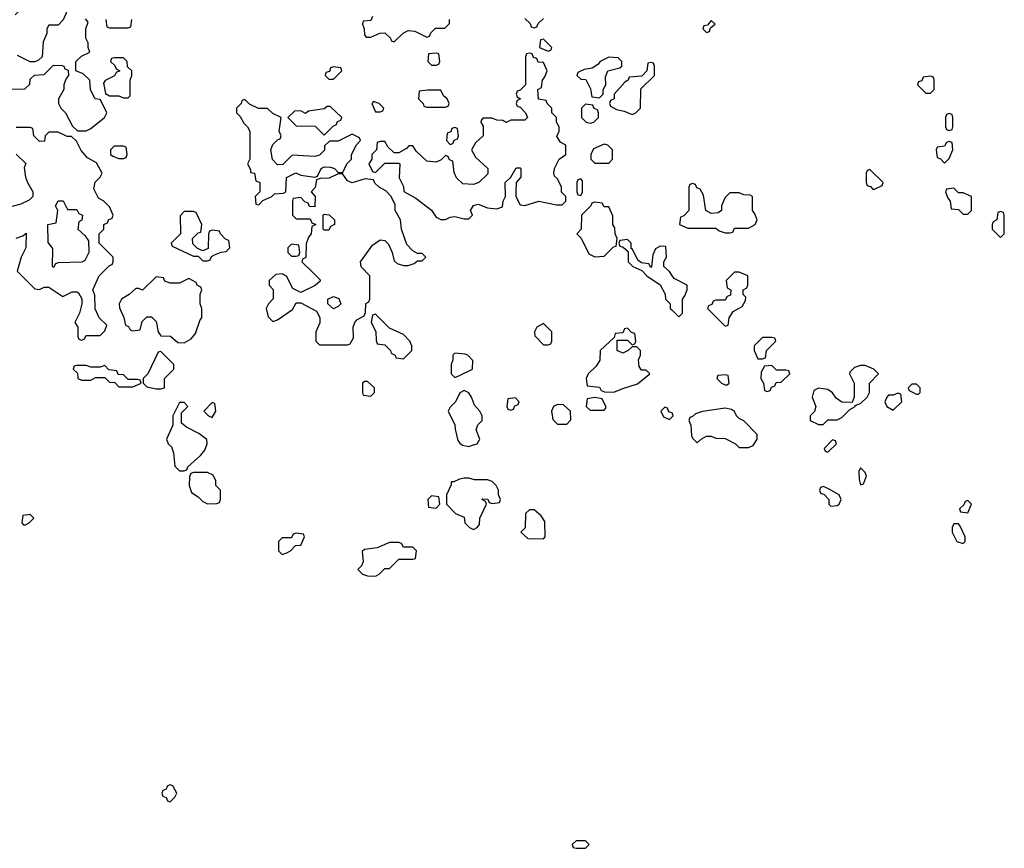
# Model space of a CAD drawing. Header units: inches. Extents: x 2735672 to 2903319, y 894031 to 1029782.
# Tile 46 of 167: x 2767205 to 2771426, y 1010794 to 1014349. Entities that reach past the tile are written whole.
import ezdxf

# ---------------------------------------------------------------- set-up
doc = ezdxf.new("R2010")
doc.units = ezdxf.units.IN
doc.header["$MEASUREMENT"] = 0
doc.layers.add('C7061', color=7, linetype='Continuous')
doc.layers.add('C7071', color=7, linetype='Continuous')

msp = doc.modelspace()

# ---------------------------------------------------------------- linework, layer by layer
at = {"layer": 'C7061', "color": 4, "elevation": 16}
for points in [[(2767186, 1014370), (2767228.4, 1014411.6), (2767250, 1014414), (2767290, 1014394), (2767310, 1014394), (2767326, 1014410), (2767330, 1014434), (2767368.4, 1014471.6), (2767410, 1014454), (2767412, 1014430), (2767404.7, 1014415.3), (2767403.6, 1014376.4), (2767391.6, 1014348.4), (2767370, 1014326), (2767330, 1014326), (2767322, 1014310), (2767322, 1014290), (2767305.4, 1014254.6), (2767302, 1014190), (2767285.4, 1014174.6), (2767270, 1014168), (2767250, 1014168), (2767195.3, 1014195.3)], [(2767150, 1014051.3), (2767227.3, 1014052.7), (2767248, 1014072), (2767250, 1014094), (2767268.4, 1014111.6), (2767310, 1014114), (2767350, 1014154), (2767387.3, 1014152.7), (2767394, 1014150), (2767398, 1014138), (2767412.7, 1014132.7), (2767414, 1014110), (2767403.6, 1014096.4), (2767394, 1014070), (2767394, 1014050), (2767372, 1014010), (2767372, 1013990), (2767382, 1013970), (2767402, 1013950), (2767431.6, 1013891.6), (2767452.7, 1013872.7), (2767490, 1013872), (2767510, 1013882), (2767568, 1013930), (2767578, 1013950), (2767576.4, 1013956.4), (2767550, 1014006), (2767528, 1014010), (2767508.4, 1014048.4), (2767506, 1014090), (2767476.4, 1014116.4), (2767446, 1014130), (2767446, 1014170), (2767470, 1014192), (2767506, 1014210), (2767498, 1014230), (2767498, 1014250), (2767488, 1014270), (2767488, 1014310), (2767498, 1014338), (2767487.3, 1014352.7)], [(2767574, 1014350), (2767578, 1014318), (2767590, 1014314), (2767670, 1014314), (2767682, 1014318), (2767686, 1014350)], [(2768718, 1014362), (2768710, 1014346), (2768678, 1014342), (2768674, 1014330), (2768682, 1014310), (2768683.6, 1014283.6), (2768690, 1014274), (2768710, 1014274), (2768748.4, 1014291.6), (2768770, 1014292), (2768794, 1014270), (2768798, 1014258), (2768810, 1014254), (2768848.9, 1014291.1), (2768870, 1014302), (2768899.6, 1014299.6), (2768950, 1014274), (2768962, 1014278), (2768967.3, 1014292.7), (2768988, 1014312), (2769027.3, 1014312.7), (2769047.3, 1014332.7), (2769048, 1014350)], [(2769370, 1014354), (2769392.7, 1014332.7), (2769398, 1014318), (2769410, 1014314), (2769422, 1014318), (2769427.3, 1014332.7), (2769450, 1014354)], [(2767190, 1013412), (2767218, 1013422), (2767232.7, 1013432.7), (2767231.3, 1013370), (2767211.3, 1013330), (2767194, 1013270), (2767270, 1013194), (2767290, 1013192), (2767310, 1013202), (2767330, 1013202), (2767390, 1013162), (2767430, 1013182), (2767450, 1013182), (2767456.9, 1013176.9), (2767471.6, 1013151.6), (2767472, 1013130), (2767462, 1013090), (2767442, 1013050), (2767454, 1013030), (2767454, 1012990), (2767458, 1012978), (2767470, 1012974), (2767482, 1012978), (2767490, 1012994), (2767550, 1012994), (2767570, 1013014), (2767578, 1013038), (2767546, 1013070), (2767528.4, 1013108.4), (2767527.3, 1013167.3), (2767518, 1013190), (2767546, 1013250), (2767590, 1013294), (2767602, 1013298), (2767606, 1013310), (2767606, 1013330), (2767546, 1013390), (2767546, 1013430), (2767566, 1013450), (2767566, 1013470), (2767582, 1013478), (2767586, 1013490), (2767602, 1013498), (2767606, 1013510), (2767590, 1013546), (2767566, 1013570), (2767543.1, 1013583.1), (2767523.1, 1013623.1), (2767528.4, 1013651.6), (2767550, 1013674), (2767558, 1013690), (2767534.6, 1013734.6), (2767496.4, 1013756.4), (2767468.4, 1013788.4), (2767448.4, 1013828.4), (2767427.3, 1013847.3), (2767408.4, 1013848.4), (2767370, 1013866), (2767330, 1013866), (2767314, 1013850), (2767312, 1013828), (2767290, 1013826), (2767266, 1013850), (2767262, 1013882), (2767250, 1013886), (2767190, 1013886)], [(2767190, 1013772), (2767231.6, 1013731.6), (2767224.7, 1013715.3), (2767230, 1013674), (2767238, 1013650), (2767262, 1013610), (2767262, 1013590), (2767245.4, 1013574.6), (2767210, 1013558), (2767150, 1013542)], [(2770000, 1013253), (2769990, 1013268), (2769966, 1013290), (2769966, 1013310), (2769978, 1013330), (2769975.3, 1013375.3), (2769950, 1013378), (2769930, 1013366), (2769919.6, 1013340.4), (2769914, 1013290), (2769910, 1013286), (2769902, 1013302), (2769870, 1013306), (2769856.4, 1013316.4), (2769830, 1013366), (2769826, 1013366), (2769826, 1013390), (2769810, 1013406), (2769778, 1013402), (2769774, 1013390), (2769778, 1013378), (2769792.7, 1013372.7), (2769814, 1013354), (2769814, 1013310), (2769834, 1013290), (2769872.7, 1013272.7), (2769894, 1013250), (2769951.1, 1013211.1), (2769971.6, 1013171.6), (2769974, 1013150), (2769994, 1013130), (2769994, 1013110), (2770000, 1013104)], [(2770000, 1012662.7), (2769987.3, 1012667.3), (2769982, 1012682), (2769970, 1012686), (2769954, 1012670), (2769964.7, 1012644.7), (2769990, 1012634), (2770000, 1012644)]]:
    msp.add_lwpolyline(points, dxfattribs=at)
for points in [[(2769450, 1014266), (2769438, 1014262), (2769434, 1014230), (2769470, 1014214), (2769482, 1014218), (2769486, 1014230)], [(2767650, 1014186), (2767610, 1014186), (2767598, 1014182), (2767594, 1014170), (2767612.7, 1014152.7), (2767618, 1014138), (2767634, 1014130), (2767618, 1014122), (2767611.6, 1014108.4), (2767571.6, 1014088.4), (2767563.6, 1014076.4), (2767572.7, 1014032.7), (2767590, 1014022), (2767630, 1014022), (2767650, 1014014), (2767670, 1014014), (2767678, 1014022), (2767678, 1014090), (2767686, 1014110), (2767686, 1014130), (2767667.3, 1014147.3), (2767666, 1014170)], [(2769390, 1014206), (2769378, 1014202), (2769374, 1014190), (2769374, 1014070), (2769350, 1014046), (2769338, 1014042), (2769334, 1014030), (2769338, 1014018), (2769352, 1014010), (2769338, 1014002), (2769334, 1013990), (2769338, 1013978), (2769350, 1013974), (2769374, 1013950), (2769382, 1013930), (2769376.9, 1013923.1), (2769370, 1013918), (2769310, 1013918), (2769290, 1013908), (2769276.4, 1013916.4), (2769250, 1013918), (2769230, 1013926), (2769190, 1013926), (2769183.6, 1013916.4), (2769182, 1013910), (2769192, 1013892), (2769192, 1013850), (2769159.6, 1013820.4), (2769142, 1013790), (2769159.6, 1013759.6), (2769212, 1013710), (2769212, 1013688), (2769174, 1013650), (2769150, 1013642), (2769104.7, 1013644.7), (2769078, 1013670), (2769067.3, 1013692.7), (2769062, 1013742), (2769047.3, 1013747.3), (2769042, 1013762), (2769030, 1013766), (2769012, 1013748), (2768990, 1013738), (2768950, 1013742), (2768905.2, 1013785.2), (2768890, 1013808), (2768872.7, 1013807.3), (2768863.6, 1013796.4), (2768830, 1013778), (2768810, 1013778), (2768783.1, 1013803.1), (2768770, 1013826), (2768750, 1013826), (2768738, 1013822), (2768734, 1013790), (2768714, 1013770), (2768714, 1013750), (2768702, 1013730), (2768718, 1013698), (2768730, 1013694), (2768770, 1013734), (2768830, 1013734), (2768834, 1013730), (2768832, 1013670), (2768850, 1013634), (2768852, 1013612), (2768903.5, 1013583.5), (2768971.1, 1013531.1), (2768990, 1013502), (2769010, 1013492), (2769030, 1013492), (2769050, 1013502), (2769070, 1013504.7), (2769110, 1013494), (2769130, 1013494), (2769146, 1013510), (2769138, 1013530), (2769150, 1013551.3), (2769170, 1013558), (2769210, 1013542), (2769250, 1013538), (2769274.6, 1013545.4), (2769278, 1013570), (2769288, 1013590), (2769286, 1013650), (2769310, 1013674), (2769332.7, 1013712.7), (2769350, 1013714), (2769354, 1013710), (2769352.7, 1013672.7), (2769334, 1013650), (2769332, 1013610), (2769332, 1013590), (2769350, 1013554), (2769370, 1013552), (2769430, 1013571), (2769506, 1013554), (2769530, 1013554), (2769546, 1013570), (2769546, 1013590), (2769528.4, 1013608.4), (2769528, 1013630), (2769510, 1013666), (2769498, 1013678), (2769495.3, 1013690), (2769498, 1013710), (2769518, 1013750), (2769546, 1013770), (2769546, 1013810), (2769523.1, 1013823.1), (2769508.4, 1013848.4), (2769518, 1013870), (2769518, 1013890), (2769506, 1013910), (2769506, 1013930), (2769486, 1013950), (2769486, 1013970), (2769466, 1013990), (2769462, 1014002), (2769428.4, 1014008.4), (2769426, 1014050), (2769442, 1014058), (2769446, 1014090), (2769456.4, 1014103.6), (2769466, 1014130), (2769450, 1014166), (2769427.3, 1014167.3), (2769422, 1014182), (2769407.3, 1014187.3), (2769402, 1014202)], [(2768990, 1014206), (2768958, 1014202), (2768954, 1014170), (2768970, 1014154), (2768990, 1014154), (2769002, 1014158), (2769006, 1014170), (2769002, 1014202)], [(2769730, 1014188), (2769694, 1014170), (2769683.6, 1014156.4), (2769659.6, 1014140.4), (2769625.4, 1014134.6), (2769598, 1014122), (2769594, 1014110), (2769610, 1014094), (2769632.7, 1014092.7), (2769651.6, 1014051.6), (2769658, 1014018), (2769690, 1014014), (2769706, 1014030), (2769706, 1014050), (2769718, 1014070), (2769716.4, 1014103.6), (2769726, 1014130), (2769778, 1014142), (2769786, 1014150), (2769786, 1014170), (2769770, 1014186)], [(2768550, 1014146), (2768538, 1014142), (2768532.7, 1014127.3), (2768518, 1014122), (2768514, 1014110), (2768530, 1014094), (2768550, 1014094), (2768586, 1014130), (2768582, 1014142)], [(2769910, 1014166), (2769898, 1014162), (2769894, 1014130), (2769872.7, 1014107.3), (2769818, 1014102), (2769814, 1014090), (2769799.6, 1014080.4), (2769754, 1014030), (2769754, 1014010), (2769738, 1014002), (2769734, 1013990), (2769738, 1013978), (2769763.6, 1013963.6), (2769796.9, 1013956.9), (2769830, 1013942), (2769846, 1013950), (2769866, 1013970), (2769868.4, 1014051.6), (2769926, 1014110), (2769926, 1014150), (2769922, 1014162)], [(2768952.7, 1014047.3), (2768918, 1014042), (2768914, 1014010), (2768934, 1013990), (2768938, 1013978), (2768950, 1013974), (2769030, 1013974), (2769042, 1013978), (2769046, 1013990), (2769038, 1014010), (2769022, 1014022), (2769010, 1014046)], [(2768170, 1014006), (2768158, 1014002), (2768154, 1013990), (2768134, 1013970), (2768134, 1013950), (2768150, 1013934), (2768165.4, 1013905.4), (2768182, 1013890), (2768191.1, 1013871.1), (2768191.3, 1013750), (2768182, 1013730), (2768194, 1013706), (2768194, 1013694), (2768211.1, 1013691.1), (2768218, 1013658), (2768234, 1013650), (2768234, 1013610), (2768214, 1013590), (2768218, 1013558), (2768230, 1013554), (2768247.3, 1013572.7), (2768286, 1013590), (2768298, 1013602), (2768335.3, 1013604.7), (2768346, 1013610), (2768348.4, 1013671.6), (2768388.4, 1013691.6), (2768410, 1013682), (2768470, 1013674), (2768482, 1013678), (2768498, 1013710), (2768510, 1013718), (2768536.9, 1013716.9), (2768554, 1013710), (2768570, 1013694), (2768590, 1013694), (2768608, 1013730), (2768628, 1013750), (2768628, 1013770), (2768648.4, 1013811.6), (2768666, 1013830), (2768662, 1013842), (2768630, 1013858), (2768570, 1013828), (2768532.7, 1013827.3), (2768512, 1013808), (2768511, 1013789), (2768490, 1013768), (2768470, 1013762), (2768372.7, 1013767.3), (2768332.7, 1013727.3), (2768310, 1013726), (2768289, 1013749), (2768282, 1013790), (2768290, 1013814), (2768310, 1013834), (2768322, 1013838), (2768326, 1013850), (2768318, 1013870), (2768326, 1013930), (2768290, 1013946), (2768267.3, 1013967.3), (2768228.4, 1013968.4), (2768190, 1013986)], [(2768536.4, 1013976.4), (2768523.6, 1013976.4), (2768510, 1013966), (2768443.6, 1013956.4), (2768430, 1013946), (2768410, 1013958), (2768383.6, 1013956.4), (2768354, 1013930), (2768390, 1013894), (2768471.6, 1013891.6), (2768510, 1013854), (2768550, 1013894), (2768562, 1013898), (2768567.3, 1013912.7), (2768582, 1013918), (2768586, 1013930)], [(2768722, 1013998), (2768714, 1013990), (2768730, 1013954), (2768750, 1013954), (2768762, 1013958), (2768766, 1013970), (2768746, 1013990)], [(2769630, 1013986), (2769614, 1013970), (2769614, 1013930), (2769634, 1013910), (2769650, 1013904.7), (2769666, 1013910), (2769686, 1013930), (2769686, 1013950), (2769682, 1013962), (2769667.3, 1013967.3), (2769662, 1013982)], [(2769070, 1013886), (2769058, 1013882), (2769052.7, 1013867.3), (2769038, 1013862), (2769034, 1013830), (2769050, 1013814), (2769062, 1013818), (2769067.3, 1013832.7), (2769082, 1013838), (2769086, 1013850), (2769082, 1013882)], [(2767650, 1013806), (2767610, 1013806), (2767594, 1013790), (2767594, 1013770), (2767603.6, 1013763.6), (2767630, 1013754), (2767650, 1013754), (2767662, 1013758), (2767666, 1013770), (2767662, 1013802)], [(2769710, 1013815.3), (2769665.4, 1013794.6), (2769654, 1013770), (2769654, 1013750), (2769670, 1013734), (2769730, 1013734), (2769746, 1013750), (2769746, 1013790), (2769726, 1013810)], [(2768570, 1013688), (2768531.1, 1013668.9), (2768492.7, 1013667.3), (2768478, 1013662), (2768471.6, 1013628.4), (2768454, 1013610), (2768472, 1013590), (2768470, 1013546), (2768447.3, 1013547.3), (2768442, 1013562), (2768427.3, 1013567.3), (2768410, 1013586), (2768378, 1013582), (2768374, 1013570), (2768374, 1013510), (2768390, 1013494), (2768450, 1013494), (2768458, 1013478), (2768474, 1013470), (2768458, 1013462), (2768454, 1013430), (2768443.6, 1013416.4), (2768432.7, 1013387.3), (2768431.6, 1013328.4), (2768418, 1013322), (2768414, 1013310), (2768463.6, 1013263.6), (2768492.7, 1013232.7), (2768492.7, 1013227.3), (2768471.6, 1013208.4), (2768410, 1013178), (2768375.3, 1013195.3), (2768348.4, 1013248.4), (2768330, 1013258), (2768303.6, 1013256.4), (2768274, 1013230), (2768274, 1013210), (2768291.1, 1013191.1), (2768291.6, 1013151.6), (2768272, 1013130), (2768262, 1013110), (2768270, 1013074), (2768290, 1013054), (2768310, 1013062), (2768374.6, 1013105.4), (2768390, 1013134), (2768410, 1013134), (2768478, 1013098), (2768492, 1013072), (2768491.6, 1013048.4), (2768474, 1013010), (2768474, 1012970), (2768490, 1012954), (2768610, 1012954), (2768622, 1012958), (2768636.4, 1012983.6), (2768635.3, 1013030), (2768642, 1013050), (2768650, 1013062), (2768682, 1013078), (2768687.3, 1013092.7), (2768688.4, 1013131.6), (2768702, 1013138), (2768706, 1013150), (2768706, 1013250), (2768668.4, 1013288.4), (2768666, 1013310), (2768718, 1013382), (2768750, 1013404.7), (2768770, 1013402), (2768785.4, 1013385.4), (2768802, 1013350), (2768810, 1013314), (2768823.6, 1013303.6), (2768850, 1013294), (2768870, 1013294), (2768896.4, 1013303.6), (2768910, 1013314), (2768930, 1013314), (2768946, 1013330), (2768930, 1013346), (2768910, 1013346), (2768890, 1013358), (2768864.7, 1013384.7), (2768842, 1013450), (2768838, 1013490), (2768815.3, 1013530), (2768814.6, 1013554.6), (2768798, 1013590), (2768774.6, 1013614.6), (2768746, 1013630), (2768727.3, 1013647.3), (2768722, 1013662), (2768686, 1013666), (2768630, 1013648.7), (2768610, 1013658), (2768590, 1013686)], [(2769610, 1013666), (2769598, 1013662), (2769594, 1013650), (2769594, 1013610), (2769598, 1013598), (2769610, 1013594), (2769618, 1013610), (2769618, 1013658)], [(2767410, 1013534), (2767450, 1013534), (2767458, 1013518), (2767474, 1013510), (2767471.6, 1013488.4), (2767458, 1013482), (2767454, 1013450), (2767483.6, 1013423.6), (2767499.6, 1013399.6), (2767502, 1013350), (2767483.6, 1013316.4), (2767471.6, 1013308.4), (2767370, 1013306), (2767358, 1013302), (2767350, 1013286), (2767346, 1013290), (2767347.3, 1013367.3), (2767327.3, 1013392.7), (2767326, 1013470), (2767362, 1013478), (2767368, 1013530), (2767358, 1013550), (2767370, 1013572), (2767392, 1013572)], [(2769670, 1013566), (2769658, 1013562), (2769654, 1013550), (2769614, 1013510), (2769612, 1013450), (2769594, 1013430), (2769611.6, 1013411.6), (2769644.7, 1013344.7), (2769670, 1013332), (2769710, 1013334), (2769750, 1013374), (2769762, 1013378), (2769766, 1013410), (2769758, 1013430), (2769756.4, 1013456.4), (2769748, 1013470), (2769747.3, 1013507.3), (2769730, 1013546), (2769710, 1013546), (2769702, 1013562)], [(2767950, 1013526), (2767910, 1013526), (2767892.7, 1013507.3), (2767894, 1013430), (2767854, 1013390), (2767858, 1013378), (2767950, 1013334), (2767970, 1013334), (2767990, 1013314), (2768010, 1013314), (2768022, 1013318), (2768027.3, 1013332.7), (2768040.4, 1013339.6), (2768068.4, 1013351.6), (2768090, 1013354), (2768106, 1013370), (2768102, 1013402), (2768088, 1013408), (2768066, 1013430), (2768062, 1013442), (2768030, 1013446), (2768018, 1013442), (2768014, 1013430), (2768012.7, 1013367.3), (2767990, 1013358), (2767967.3, 1013367.3), (2767947.3, 1013387.3), (2767946, 1013410), (2767970, 1013434), (2767982, 1013438), (2767986, 1013470), (2767962, 1013522)], [(2768510, 1013446), (2768506, 1013450), (2768506, 1013510), (2768510, 1013514), (2768531.6, 1013511.6), (2768554, 1013490), (2768554, 1013470), (2768538, 1013462), (2768530, 1013446)], [(2768370, 1013386), (2768354, 1013370), (2768354, 1013350), (2768370, 1013334), (2768390, 1013334), (2768402, 1013338), (2768406, 1013350), (2768402, 1013382)], [(2767790, 1013246), (2767731.6, 1013188.4), (2767716.4, 1013196.4), (2767703.6, 1013196.4), (2767674, 1013170), (2767642, 1013150), (2767632, 1013130), (2767632.7, 1013112.7), (2767651.6, 1013071.6), (2767658, 1013038), (2767672, 1013032), (2767678, 1013018), (2767690, 1013014), (2767722, 1013018), (2767730, 1013054), (2767750, 1013074), (2767770, 1013074), (2767790, 1013054), (2767798, 1013010), (2767810, 1012992), (2767851.1, 1012991.1), (2767883.6, 1012963.6), (2767910, 1012962), (2767940.4, 1012979.6), (2767958, 1013002), (2767978, 1013062), (2767986, 1013070), (2767986, 1013110), (2767978, 1013130), (2767978, 1013170), (2767986, 1013190), (2767982, 1013202), (2767966, 1013210), (2767962, 1013222), (2767930, 1013238), (2767890, 1013218), (2767850, 1013218), (2767827.3, 1013227.3), (2767822, 1013242)], [(2768550, 1013108.7), (2768526, 1013130), (2768526, 1013150), (2768550, 1013162), (2768572.7, 1013152.7), (2768582, 1013130), (2768570, 1013118)], [(2768730, 1013086), (2768718, 1013082), (2768712, 1013050), (2768731.6, 1013011.6), (2768732.7, 1012972.7), (2768738, 1012958), (2768770, 1012954), (2768794, 1012930), (2768798, 1012918), (2768814, 1012910), (2768818, 1012898), (2768850, 1012894), (2768886, 1012930), (2768886, 1012950), (2768878, 1012970), (2768850, 1012998), (2768790, 1013026)], [(2769450, 1013046), (2769422, 1013030), (2769412, 1013010), (2769412.7, 1012992.7), (2769450, 1012954), (2769470, 1012954), (2769482, 1012958), (2769486, 1012970), (2769486, 1013010)], [(2769810, 1013026), (2769798, 1013022), (2769790, 1013006), (2769758, 1013002), (2769754, 1012986), (2769694, 1012930), (2769691.6, 1012888.4), (2769676.9, 1012863.1), (2769642, 1012830), (2769634, 1012810), (2769638, 1012778), (2769690, 1012772), (2769698, 1012758), (2769712.7, 1012752.7), (2769751.6, 1012751.6), (2769790, 1012766), (2769852.9, 1012787.1), (2769906, 1012830), (2769890, 1012846), (2769870, 1012846), (2769860.4, 1012860.4), (2769858, 1012890), (2769866, 1012910), (2769866, 1012930), (2769850, 1012946), (2769830, 1012946), (2769814, 1012930), (2769790, 1012918), (2769766, 1012930), (2769766, 1012974), (2769810, 1012974), (2769830, 1012954), (2769842, 1012958), (2769846, 1012970), (2769842, 1013002), (2769827.3, 1013007.3)], [(2767810, 1012926), (2767798, 1012922), (2767754, 1012830), (2767734, 1012810), (2767734, 1012790), (2767750, 1012774), (2767790, 1012764.7), (2767810, 1012764.7), (2767826, 1012770), (2767826, 1012810), (2767866, 1012850), (2767866, 1012870)], [(2769070, 1012918), (2769062, 1012910), (2769062, 1012890), (2769054, 1012870), (2769054, 1012830), (2769070, 1012814), (2769090, 1012822), (2769146, 1012850), (2769147.3, 1012887.3), (2769126, 1012910), (2769114.6, 1012914.6)], [(2767570, 1012866), (2767550, 1012858), (2767510, 1012858), (2767490, 1012866), (2767450, 1012866), (2767438, 1012862), (2767434, 1012850), (2767452.7, 1012832.7), (2767454, 1012810), (2767470, 1012802), (2767510, 1012802), (2767530, 1012814), (2767570, 1012814), (2767590, 1012794), (2767612.7, 1012792.7), (2767630, 1012774), (2767690, 1012774), (2767710, 1012782), (2767726, 1012790), (2767722, 1012802), (2767710, 1012806), (2767670, 1012806), (2767650, 1012826), (2767627.3, 1012827.3), (2767622, 1012842), (2767587.3, 1012847.3)], [(2768696.4, 1012796.4), (2768683.6, 1012796.4), (2768674, 1012790), (2768674, 1012750), (2768678, 1012738), (2768710, 1012734), (2768726, 1012750), (2768726, 1012770)], [(2769110, 1012758), (2769091.6, 1012748.4), (2769074, 1012710), (2769050, 1012686), (2769042, 1012670), (2769071.1, 1012611.1), (2769071.6, 1012591.6), (2769083.6, 1012543.6), (2769091.6, 1012531.6), (2769103.6, 1012523.6), (2769130, 1012518), (2769150, 1012524.7), (2769166, 1012530), (2769178, 1012550), (2769162, 1012590), (2769169.1, 1012610.9), (2769188, 1012630), (2769188, 1012650), (2769178, 1012670), (2769154.6, 1012694.6), (2769142, 1012730), (2769130, 1012748)], [(2767910, 1012706), (2767890, 1012706), (2767862, 1012650), (2767862, 1012610), (2767834, 1012550), (2767842, 1012530), (2767856, 1012516), (2767864.7, 1012490), (2767870, 1012434), (2767890, 1012414), (2767910, 1012414), (2767922, 1012418), (2767926, 1012430), (2767980.4, 1012479.6), (2767998, 1012502), (2768008, 1012530), (2768007.3, 1012547.3), (2767973.6, 1012573.6), (2767920.2, 1012600.2), (2767898, 1012618), (2767898, 1012662), (2767926, 1012690)], [(2768030, 1012706), (2767994, 1012670), (2768014, 1012650), (2768030, 1012642), (2768046, 1012670), (2768042, 1012702)], [(2769330, 1012726), (2769298, 1012722), (2769294, 1012690), (2769298, 1012678), (2769310, 1012674), (2769322, 1012678), (2769327.3, 1012692.7), (2769342, 1012698), (2769346, 1012710)], [(2769670, 1012728), (2769638, 1012722), (2769634, 1012690), (2769650, 1012674), (2769710, 1012674), (2769718, 1012682), (2769718, 1012690), (2769702, 1012722)], [(2769510, 1012698), (2769494, 1012690), (2769484.7, 1012670), (2769490, 1012634), (2769510, 1012614), (2769550, 1012614), (2769567.3, 1012632.7), (2769566, 1012670), (2769536.4, 1012696.4)], [(2768010, 1012406), (2767950, 1012406), (2767938, 1012402), (2767932.7, 1012387.3), (2767932, 1012350), (2767941, 1012321), (2767970, 1012302), (2767990, 1012282), (2768010, 1012272), (2768050, 1012274), (2768062, 1012278), (2768066, 1012290), (2768066, 1012330), (2768046, 1012350), (2768046, 1012370), (2768034.6, 1012394.6)], [(2769130, 1012382), (2769110, 1012382), (2769090, 1012378), (2769066, 1012366), (2769054, 1012366), (2769054, 1012354), (2769034, 1012310), (2769034, 1012270), (2769074, 1012230), (2769110, 1012214), (2769114, 1012190), (2769134, 1012170), (2769150, 1012162), (2769166, 1012170), (2769176.4, 1012183.6), (2769178, 1012210), (2769206, 1012270), (2769202, 1012282), (2769186, 1012290), (2769190, 1012294), (2769211.6, 1012291.6), (2769218, 1012278), (2769230, 1012274), (2769262, 1012278), (2769266, 1012290), (2769258, 1012310), (2769258, 1012330), (2769248, 1012350), (2769230, 1012368), (2769210, 1012375.3), (2769154.6, 1012374.6)], [(2768970, 1012306), (2768954, 1012290), (2768958, 1012258), (2768990, 1012254), (2769006, 1012270), (2769002, 1012302)], [(2769410, 1012246), (2769390, 1012246), (2769374, 1012230), (2769371.6, 1012168.4), (2769354, 1012150), (2769383.6, 1012123.6), (2769450, 1012122), (2769458, 1012130), (2769456.4, 1012196.4), (2769440.4, 1012220.4)], [(2767250, 1012226), (2767218, 1012222), (2767214, 1012190), (2767222, 1012182), (2767230, 1012182), (2767246, 1012190), (2767266, 1012210)], [(2768390, 1012146), (2768378, 1012142), (2768370, 1012126), (2768330, 1012126), (2768314, 1012110), (2768314, 1012070), (2768330, 1012054), (2768350, 1012062), (2768366, 1012070), (2768387.3, 1012092.7), (2768410, 1012094), (2768426, 1012130), (2768422, 1012142)], [(2768830, 1012106), (2768790, 1012106), (2768736.9, 1012083.1), (2768683.6, 1012076.4), (2768672.7, 1012067.3), (2768676.9, 1012023.1), (2768670, 1012006), (2768654, 1011990), (2768674, 1011970), (2768696.4, 1011963.6), (2768730, 1011962), (2768746, 1011970), (2768770, 1011994), (2768790, 1011994), (2768830, 1012034), (2768890, 1012034), (2768902, 1012038), (2768906, 1012070), (2768890, 1012086), (2768850, 1012086), (2768842, 1012102)], [(2767850, 1011066), (2767838, 1011062), (2767832.7, 1011047.3), (2767818, 1011042), (2767814, 1011030), (2767818, 1011018), (2767832.7, 1011012.7), (2767838, 1010998), (2767850, 1010994), (2767870, 1011014), (2767878, 1011030), (2767862, 1011062)], [(2769630, 1010826), (2769590, 1010826), (2769574, 1010810), (2769578, 1010798), (2769590, 1010794), (2769630, 1010794), (2769646, 1010810)]]:
    msp.add_lwpolyline(points, close=True, dxfattribs=at)
at = {"layer": 'C7071', "color": 4, "elevation": 16}
for points in [[(2770170, 1014346), (2770154, 1014326), (2770138, 1014322), (2770134, 1014310), (2770150, 1014294), (2770162, 1014298), (2770166, 1014314), (2770186, 1014330)], [(2771110, 1014106), (2771078, 1014102), (2771072.7, 1014087.3), (2771058, 1014082), (2771054, 1014070), (2771090, 1014034), (2771110, 1014034), (2771126, 1014050), (2771126, 1014090), (2771122, 1014102)], [(2771190, 1013946), (2771178, 1013942), (2771174, 1013930), (2771174, 1013890), (2771178, 1013878), (2771190, 1013874), (2771202, 1013878), (2771206, 1013890), (2771206, 1013930), (2771202, 1013942)], [(2771190, 1013826), (2771178, 1013822), (2771170, 1013806), (2771138, 1013802), (2771134, 1013790), (2771138, 1013758), (2771152.7, 1013752.7), (2771170, 1013734), (2771190, 1013754), (2771206, 1013790), (2771202, 1013822)], [(2770850, 1013706), (2770838, 1013702), (2770834, 1013690), (2770834, 1013650), (2770838, 1013638), (2770852.7, 1013632.7), (2770862, 1013622), (2770870, 1013622), (2770902, 1013638), (2770906, 1013650)], [(2770090, 1013646), (2770078, 1013642), (2770074, 1013630), (2770074, 1013530), (2770052.7, 1013507.3), (2770038, 1013502), (2770034, 1013470), (2770070, 1013454), (2770190, 1013454), (2770203.6, 1013443.6), (2770230, 1013434), (2770250, 1013434), (2770262, 1013438), (2770270, 1013454), (2770330, 1013454), (2770358, 1013470), (2770366, 1013490), (2770356.4, 1013516.4), (2770346, 1013530), (2770346, 1013590), (2770336.4, 1013596.4), (2770310, 1013598), (2770290, 1013606), (2770250, 1013606), (2770230, 1013586), (2770222, 1013570), (2770214, 1013550), (2770214, 1013530), (2770199.6, 1013520.4), (2770170, 1013518), (2770146, 1013530), (2770136.4, 1013596.4), (2770122, 1013622), (2770107.3, 1013627.3), (2770102, 1013642)], [(2771210, 1013626), (2771178, 1013622), (2771174, 1013610), (2771183.6, 1013583.6), (2771194, 1013570), (2771198, 1013538), (2771230, 1013534), (2771250, 1013514), (2771270, 1013514), (2771286, 1013530), (2771286, 1013590), (2771250, 1013606), (2771230, 1013606)], [(2771410, 1013526), (2771398, 1013522), (2771394, 1013490), (2771378, 1013482), (2771374, 1013470), (2771374, 1013450), (2771410, 1013414), (2771426, 1013430), (2771426, 1013510), (2771422, 1013522)], [(2770290, 1013266), (2770270, 1013266), (2770234, 1013230), (2770238, 1013198), (2770254, 1013190), (2770252.7, 1013167.3), (2770238, 1013162), (2770230, 1013146), (2770190, 1013146), (2770178, 1013142), (2770172.7, 1013127.3), (2770158, 1013122), (2770154, 1013110), (2770230, 1013034), (2770242, 1013038), (2770246, 1013070), (2770263.1, 1013096.9), (2770302, 1013118), (2770316.4, 1013143.6), (2770318, 1013158), (2770306, 1013170), (2770306, 1013190), (2770322, 1013198), (2770326, 1013210), (2770326, 1013250)], [(2770430, 1012986), (2770390, 1012986), (2770354, 1012950), (2770354, 1012930), (2770370, 1012894), (2770390, 1012894), (2770402, 1012898), (2770406, 1012930), (2770446, 1012970), (2770442, 1012982)], [(2770430, 1012866), (2770398, 1012862), (2770383.6, 1012836.4), (2770382, 1012810), (2770394, 1012790), (2770398, 1012758), (2770410, 1012754), (2770422, 1012758), (2770427.3, 1012772.7), (2770442, 1012778), (2770447.3, 1012792.7), (2770470, 1012794), (2770506, 1012830), (2770502, 1012842), (2770490, 1012846), (2770450, 1012846)], [(2770830, 1012866), (2770810, 1012866), (2770783.6, 1012856.4), (2770763.6, 1012836.4), (2770762, 1012830), (2770782, 1012790), (2770782, 1012730), (2770774, 1012706), (2770730, 1012708.7), (2770705.6, 1012725.6), (2770690, 1012748), (2770670, 1012762), (2770630, 1012768), (2770610, 1012758), (2770602, 1012730), (2770618, 1012690), (2770611.6, 1012668.4), (2770594, 1012650), (2770594, 1012630), (2770630, 1012612), (2770650, 1012612), (2770670, 1012632), (2770710, 1012632), (2770730, 1012642), (2770763.1, 1012676.9), (2770786, 1012690), (2770786, 1012694), (2770810, 1012702), (2770838, 1012730), (2770848, 1012750), (2770848, 1012790), (2770886, 1012830), (2770866, 1012850)], [(2770230, 1012826), (2770198, 1012822), (2770194, 1012810), (2770214, 1012790), (2770230, 1012782), (2770238, 1012782), (2770246, 1012790), (2770242, 1012822)], [(2770970, 1012746), (2770950, 1012738), (2770930, 1012738), (2770922, 1012730), (2770914, 1012710), (2770922, 1012690), (2770950, 1012674), (2770986, 1012710), (2770982, 1012742)], [(2771050, 1012786), (2771030, 1012786), (2771014, 1012770), (2771018, 1012758), (2771050, 1012742), (2771058, 1012742), (2771066, 1012750), (2771066, 1012770)], [(2770230, 1012682), (2770131.6, 1012668.4), (2770102, 1012658), (2770090, 1012646), (2770078, 1012642), (2770074, 1012630), (2770082, 1012610), (2770085.4, 1012565.4), (2770090, 1012554), (2770110, 1012534), (2770126, 1012550), (2770150, 1012562), (2770170, 1012562), (2770190, 1012554), (2770230, 1012552), (2770274, 1012530), (2770290, 1012514), (2770330, 1012514), (2770350, 1012522), (2770366, 1012550), (2770366, 1012570), (2770310, 1012628), (2770290, 1012638), (2770278, 1012650), (2770268.7, 1012668.7), (2770256.4, 1012676.4)], [(2770690, 1012546), (2770654, 1012510), (2770658, 1012498), (2770670, 1012494), (2770706, 1012530), (2770702, 1012542)], [(2770810, 1012426), (2770802, 1012410), (2770803.6, 1012376.4), (2770810, 1012354), (2770822, 1012358), (2770835.3, 1012390), (2770830, 1012406)], [(2770650, 1012346), (2770638, 1012342), (2770634, 1012330), (2770638, 1012318), (2770652.7, 1012312.7), (2770674, 1012290), (2770674, 1012270), (2770682, 1012262), (2770710, 1012264.7), (2770718, 1012270), (2770726, 1012290), (2770718, 1012310), (2770670, 1012338)], [(2771270, 1012286), (2771258, 1012282), (2771252.7, 1012267.3), (2771234, 1012250), (2771238, 1012238), (2771270, 1012234), (2771286, 1012270)], [(2771230, 1012186), (2771210, 1012186), (2771202, 1012170), (2771202, 1012150), (2771222, 1012110), (2771250, 1012102), (2771258, 1012110), (2771258, 1012130), (2771236.4, 1012176.4)]]:
    msp.add_lwpolyline(points, close=True, dxfattribs=at)
for points in [[(2770000, 1013104), (2770030, 1013074), (2770046, 1013090), (2770046, 1013150), (2770056.4, 1013163.6), (2770066, 1013190), (2770066, 1013210), (2770010, 1013238), (2770000, 1013253)], [(2770000, 1012644), (2770006, 1012650), (2770002, 1012662), (2770000, 1012662.7)]]:
    msp.add_lwpolyline(points, dxfattribs=at)

doc.saveas('drawing.dxf')
